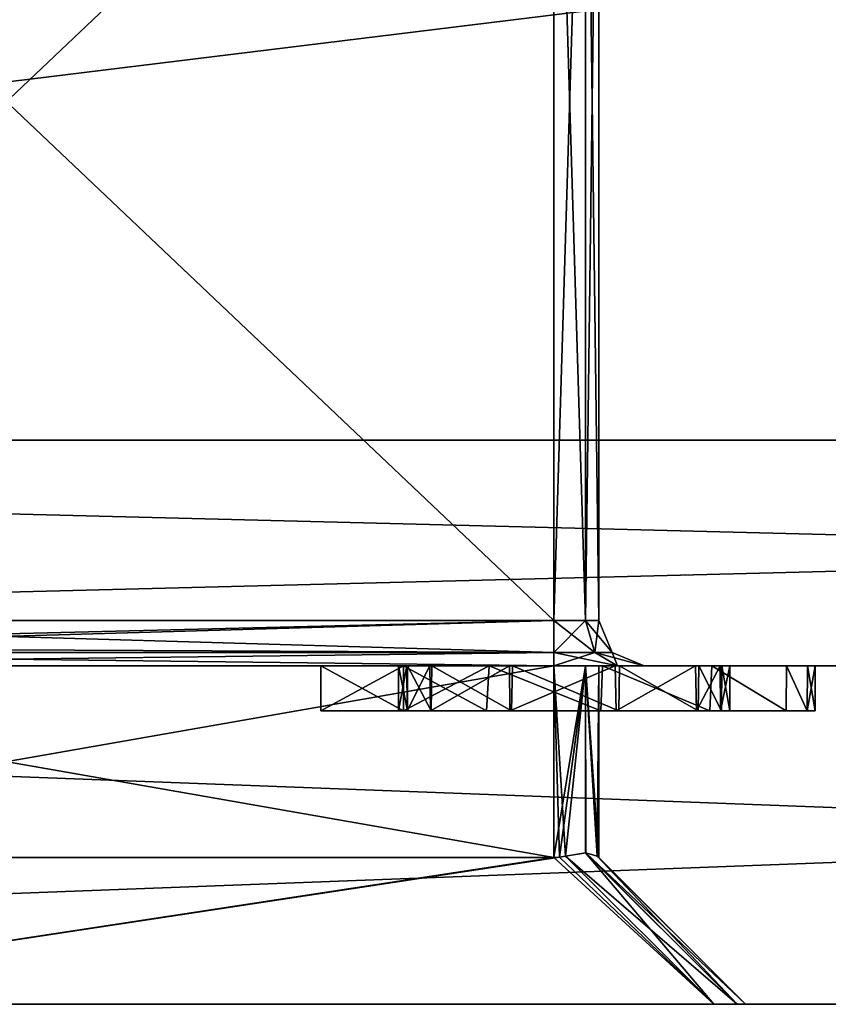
# Model space of a CAD drawing. Header units: millimetres. Extents: x -36.5 to 36.5, y -8.8 to 41.6.
# Tile 11 of 256: x -6.8 to -3.2, y -8.8 to -4.4. Entities that reach past the tile are written whole.
import ezdxf

# ---------------------------------------------------------------- set-up
doc = ezdxf.new("R2010")
doc.units = ezdxf.units.MM
doc.header["$LTSCALE"] = 65.185185
for name, color, linetype in [('2075', 7, 'CONTINUOUS'), ('2076', 7, 'CONTINUOUS'), ('2077', 7, 'CONTINUOUS'), ('2079', 7, 'CONTINUOUS'), ('2211', 7, 'CONTINUOUS'), ('2212', 7, 'CONTINUOUS'), ('2213', 7, 'CONTINUOUS'), ('2240', 7, 'CONTINUOUS'), ('2242', 7, 'CONTINUOUS'), ('2265', 7, 'CONTINUOUS'), ('2266', 7, 'CONTINUOUS'), ('2267', 7, 'CONTINUOUS'), ('2268', 7, 'CONTINUOUS'), ('2269', 7, 'CONTINUOUS'), ('2272', 7, 'CONTINUOUS'), ('2273', 7, 'CONTINUOUS'), ('2296', 7, 'CONTINUOUS'), ('2297', 7, 'CONTINUOUS'), ('2354', 7, 'CONTINUOUS'), ('2355', 7, 'CONTINUOUS'), ('2356', 7, 'CONTINUOUS'), ('2365', 7, 'CONTINUOUS'), ('2366', 7, 'CONTINUOUS'), ('2367', 7, 'CONTINUOUS'), ('2368', 7, 'CONTINUOUS'), ('2369', 7, 'CONTINUOUS'), ('2370', 7, 'CONTINUOUS'), ('2371', 7, 'CONTINUOUS'), ('2400', 7, 'CONTINUOUS'), ('2401', 7, 'CONTINUOUS'), ('2402', 7, 'CONTINUOUS'), ('2410', 7, 'CONTINUOUS'), ('2411', 7, 'CONTINUOUS'), ('2412', 7, 'CONTINUOUS'), ('2424', 7, 'CONTINUOUS'), ('2425', 7, 'CONTINUOUS'), ('2426', 7, 'CONTINUOUS'), ('2427', 7, 'CONTINUOUS'), ('546', 7, 'CONTINUOUS'), ('551', 7, 'CONTINUOUS')]:
    doc.layers.add(name, color=color, linetype=linetype)

msp = doc.modelspace()

# ---------------------------------------------------------------- linework, layer by layer
at = {"layer": '2075', "color": 7, "linetype": 'Continuous'}
for points in [[(19.8, -6.3, 15.2), (-19.8, -6.3, 15.2), (19.8, -6.3, 16.7), (19.8, -6.3, 15.2)], [(19.8, -6.3, 16.7), (-19.8, -6.3, 15.2), (-19.8, -6.3, 16.7), (19.8, -6.3, 16.7)], [(-19.8, -6.3, -15.2), (19.8, -6.3, -15.2), (-19.8, -6.3, -16.7), (-19.8, -6.3, -15.2)], [(-19.8, -6.3, -16.7), (19.8, -6.3, -15.2), (19.8, -6.3, -16.7), (-19.8, -6.3, -16.7)]]:
    msp.add_3dface(points, dxfattribs=at)
at = {"layer": '2076', "color": 7, "linetype": 'Continuous'}
for points in [[(-19.8, -7.3, -16.7), (19.8, -7.3, -16.7), (0, -7.3, -14.1747), (-19.8, -7.3, -16.7)], [(-1.8658, -7.3, -13.5689), (-19.8, -7.3, -16.7), (-0.9818, -7.3, -14.0193), (-1.8658, -7.3, -13.5689)], [(-19.8, -7.3, -16.7), (-1.8658, -7.3, -13.5689), (-11.8829, -7.3, -7.6528), (-19.8, -7.3, -16.7)], [(-0.9818, -7.3, -14.0193), (-19.8, -7.3, -16.7), (0, -7.3, -14.1747), (-0.9818, -7.3, -14.0193)], [(19.8, -7.3, 16.7), (-19.8, -7.3, 16.7), (0, -7.3, 14.1747), (19.8, -7.3, 16.7)], [(-19.8, -7.3, 16.7), (-3.175, -7.3, 11), (-3.0196, -7.3, 11.9805), (-19.8, -7.3, 16.7)], [(-3.175, -7.3, 11), (-19.8, -7.3, 16.7), (-14.2771, -7.3, 11.4348), (-3.175, -7.3, 11)], [(0, -7.3, 14.1747), (-19.8, -7.3, 16.7), (-0.9818, -7.3, 14.0193), (0, -7.3, 14.1747)], [(-0.9818, -7.3, 14.0193), (-19.8, -7.3, 16.7), (-1.8658, -7.3, 13.5689), (-0.9818, -7.3, 14.0193)], [(-1.8658, -7.3, 13.5689), (-19.8, -7.3, 16.7), (-2.5682, -7.3, 12.8664), (-1.8658, -7.3, 13.5689)], [(-2.5682, -7.3, 12.8664), (-19.8, -7.3, 16.7), (-3.0196, -7.3, 11.9805), (-2.5682, -7.3, 12.8664)], [(-3.175, -7.3, 11), (-14.2771, -7.3, 11.4348), (-4.1671, -7.3, -1.9422), (-3.175, -7.3, 11)], [(-4.1671, -7.3, -1.9422), (-14.2771, -7.3, 11.4348), (-4.45, -7.3, -1.825), (-4.1671, -7.3, -1.9422)], [(-4.45, -7.3, -1.825), (-14.2771, -7.3, 11.4348), (-9.4171, -7.3, 1.3028), (-4.45, -7.3, -1.825)], [(-11.8829, -7.3, -7.6528), (-1.8658, -7.3, -13.5689), (-11.6, -7.3, -7.77), (-11.8829, -7.3, -7.6528)], [(-11.6, -7.3, -7.77), (-1.8658, -7.3, -13.5689), (-9.7, -7.3, -7.77), (-11.6, -7.3, -7.77)], [(-9.7, -7.3, -7.77), (-1.8658, -7.3, -13.5689), (-9.4172, -7.3, -7.6529), (-9.7, -7.3, -7.77)], [(-9.4172, -7.3, -7.6529), (-1.8658, -7.3, -13.5689), (-9.3, -7.3, -7.37), (-9.4172, -7.3, -7.6529)], [(-9.3, -7.3, 1.02), (-4.45, -7.3, -1.825), (-9.4171, -7.3, 1.3028), (-9.3, -7.3, 1.02)], [(-2.5682, -7.3, -12.8664), (-3.0196, -7.3, -11.9805), (-9.3, -7.3, -4.525), (-2.5682, -7.3, -12.8664)], [(-9.3, -7.3, -4.525), (-3.0196, -7.3, -11.9805), (-4.45, -7.3, -4.525), (-9.3, -7.3, -4.525)], [(-1.8658, -7.3, -13.5689), (-2.5682, -7.3, -12.8664), (-9.3, -7.3, -7.37), (-1.8658, -7.3, -13.5689)], [(-9.3, -7.3, -7.37), (-2.5682, -7.3, -12.8664), (-9.3, -7.3, -4.525), (-9.3, -7.3, -7.37)], [(-9.3, -7.3, -1.825), (-4.45, -7.3, -1.825), (-9.3, -7.3, 1.02), (-9.3, -7.3, -1.825)], [(-3.0196, -7.3, -11.9805), (-3.175, -7.3, -11), (-4.45, -7.3, -4.525), (-3.0196, -7.3, -11.9805)], [(-4.45, -7.3, -4.525), (-3.175, -7.3, -11), (-4.1672, -7.3, -4.4079), (-4.45, -7.3, -4.525)], [(-4.1672, -7.3, -4.4079), (-3.175, -7.3, -11), (-4.05, -7.3, -4.125), (-4.1672, -7.3, -4.4079)], [(-4.05, -7.3, -2.225), (-3.175, -7.3, 11), (-4.1671, -7.3, -1.9422), (-4.05, -7.3, -2.225)], [(-3.175, -7.3, -11), (-3.175, -7.3, 11), (-4.05, -7.3, -2.225), (-3.175, -7.3, -11)], [(-4.05, -7.3, -4.125), (-3.175, -7.3, -11), (-4.05, -7.3, -2.225), (-4.05, -7.3, -4.125)]]:
    msp.add_3dface(points, dxfattribs=at)
at = {"layer": '2077', "color": 7, "linetype": 'Continuous'}
for points in [[(-19.8, -6.3, -16.7), (19.8, -6.3, -16.7), (-19.8, -7.3, -16.7), (-19.8, -6.3, -16.7)], [(-19.8, -7.3, -16.7), (19.8, -6.3, -16.7), (19.8, -7.3, -16.7), (-19.8, -7.3, -16.7)]]:
    msp.add_3dface(points, dxfattribs=at)
at = {"layer": '2079', "color": 7, "linetype": 'Continuous'}
for points in [[(19.8, -6.3, 16.7), (-19.8, -6.3, 16.7), (19.8, -7.3, 16.7), (19.8, -6.3, 16.7)], [(-19.8, -6.3, 16.7), (-19.8, -7.3, 16.7), (19.8, -7.3, 16.7), (-19.8, -6.3, 16.7)]]:
    msp.add_3dface(points, dxfattribs=at)
at = {"layer": '2211', "color": 7, "linetype": 'Continuous'}
for points in [[(-9.3, -7.1, -4.325), (-4.45, -7.1, -4.325), (-9.3, -2.5, -4.325), (-9.3, -7.1, -4.325)], [(-9.3, -2.5, -4.325), (-4.45, -7.1, -4.325), (-4.45, -2.5, -4.325), (-9.3, -2.5, -4.325)]]:
    msp.add_3dface(points, dxfattribs=at)
at = {"layer": '2212', "color": 7, "linetype": 'Continuous'}
for points in [[(-4.25, -7.1, -4.125), (-4.25, -7.1, -2.225), (-4.25, -2.5, -2.225), (-4.25, -7.1, -4.125)], [(-4.25, -2.5, -4.125), (-4.25, -7.1, -4.125), (-4.25, -2.5, -2.225), (-4.25, -2.5, -4.125)]]:
    msp.add_3dface(points, dxfattribs=at)
at = {"layer": '2213', "color": 7, "linetype": 'Continuous'}
for points in [[(-4.45, -7.1, -2.025), (-9.3, -7.1, -2.025), (-4.45, -2.5, -2.025), (-4.45, -7.1, -2.025)], [(-4.45, -2.5, -2.025), (-9.3, -7.1, -2.025), (-9.3, -2.5, -2.025), (-4.45, -2.5, -2.025)]]:
    msp.add_3dface(points, dxfattribs=at)
at = {"layer": '2240', "color": 7, "linetype": 'Continuous'}
for points in [[(-4.45, -2.5, -4.325), (-4.45, -7.1, -4.325), (-4.3086, -7.1, -4.2664), (-4.45, -2.5, -4.325)], [(-4.45, -2.5, -4.325), (-4.3086, -7.1, -4.2664), (-4.3086, -2.5, -4.2664), (-4.45, -2.5, -4.325)], [(-4.25, -7.1, -4.125), (-4.25, -2.5, -4.125), (-4.3086, -2.5, -4.2664), (-4.25, -7.1, -4.125)], [(-4.3086, -7.1, -4.2664), (-4.25, -7.1, -4.125), (-4.3086, -2.5, -4.2664), (-4.3086, -7.1, -4.2664)]]:
    msp.add_3dface(points, dxfattribs=at)
at = {"layer": '2242', "color": 7, "linetype": 'Continuous'}
for points in [[(-4.45, -7.1, -2.025), (-4.45, -2.5, -2.025), (-4.3086, -2.5, -2.0836), (-4.45, -7.1, -2.025)], [(-4.3086, -7.1, -2.0836), (-4.45, -7.1, -2.025), (-4.3086, -2.5, -2.0836), (-4.3086, -7.1, -2.0836)], [(-4.25, -2.5, -2.225), (-4.25, -7.1, -2.225), (-4.3086, -7.1, -2.0836), (-4.25, -2.5, -2.225)], [(-4.25, -2.5, -2.225), (-4.3086, -7.1, -2.0836), (-4.3086, -2.5, -2.0836), (-4.25, -2.5, -2.225)]]:
    msp.add_3dface(points, dxfattribs=at)
at = {"layer": '2265', "color": 7, "linetype": 'Continuous'}
for points in [[(-4.45, -7.1, -4.325), (-9.3, -7.1, -4.325), (-9.3, -7.2173, -4.363), (-4.45, -7.1, -4.325)], [(-4.45, -7.2414, -4.3836), (-4.45, -7.1, -4.325), (-9.3, -7.2397, -4.3818), (-4.45, -7.2414, -4.3836)], [(-9.3, -7.2397, -4.3818), (-4.45, -7.1, -4.325), (-9.3, -7.2173, -4.363), (-9.3, -7.2397, -4.3818)], [(-9.3, -7.3, -4.525), (-4.45, -7.2414, -4.3836), (-9.3, -7.2397, -4.3818), (-9.3, -7.3, -4.525)], [(-9.3, -7.3, -4.525), (-4.45, -7.3, -4.525), (-4.45, -7.2414, -4.3836), (-9.3, -7.3, -4.525)]]:
    msp.add_3dface(points, dxfattribs=at)
at = {"layer": '2266', "color": 7, "linetype": 'Continuous'}
for points in [[(-4.3086, -7.1, -4.2664), (-4.45, -7.1, -4.325), (-4.2672, -7.2414, -4.3078), (-4.3086, -7.1, -4.2664)], [(-4.45, -7.1, -4.325), (-4.45, -7.2414, -4.3836), (-4.2672, -7.2414, -4.3078), (-4.45, -7.1, -4.325)], [(-4.25, -7.1, -4.125), (-4.3086, -7.1, -4.2664), (-4.1914, -7.2414, -4.125), (-4.25, -7.1, -4.125)], [(-4.1914, -7.2414, -4.125), (-4.3086, -7.1, -4.2664), (-4.2672, -7.2414, -4.3078), (-4.1914, -7.2414, -4.125)], [(-4.45, -7.3, -4.525), (-4.1672, -7.3, -4.4079), (-4.45, -7.2414, -4.3836), (-4.45, -7.3, -4.525)], [(-4.45, -7.2414, -4.3836), (-4.1672, -7.3, -4.4079), (-4.2672, -7.2414, -4.3078), (-4.45, -7.2414, -4.3836)], [(-4.1672, -7.3, -4.4079), (-4.05, -7.3, -4.125), (-4.2672, -7.2414, -4.3078), (-4.1672, -7.3, -4.4079)], [(-4.05, -7.3, -4.125), (-4.1914, -7.2414, -4.125), (-4.2672, -7.2414, -4.3078), (-4.05, -7.3, -4.125)]]:
    msp.add_3dface(points, dxfattribs=at)
at = {"layer": '2267', "color": 7, "linetype": 'Continuous'}
for points in [[(-4.25, -7.1, -2.225), (-4.25, -7.1, -4.125), (-4.1914, -7.2414, -4.125), (-4.25, -7.1, -2.225)], [(-4.1914, -7.2414, -2.225), (-4.25, -7.1, -2.225), (-4.1914, -7.2414, -4.125), (-4.1914, -7.2414, -2.225)], [(-4.05, -7.3, -4.125), (-4.05, -7.3, -2.225), (-4.1914, -7.2414, -2.225), (-4.05, -7.3, -4.125)], [(-4.05, -7.3, -4.125), (-4.1914, -7.2414, -2.225), (-4.1914, -7.2414, -4.125), (-4.05, -7.3, -4.125)]]:
    msp.add_3dface(points, dxfattribs=at)
at = {"layer": '2268', "color": 7, "linetype": 'Continuous'}
for points in [[(-4.45, -7.1, -2.025), (-4.3086, -7.1, -2.0836), (-4.45, -7.2414, -1.9664), (-4.45, -7.1, -2.025)], [(-4.45, -7.2414, -1.9664), (-4.3086, -7.1, -2.0836), (-4.2672, -7.2414, -2.0422), (-4.45, -7.2414, -1.9664)], [(-4.3086, -7.1, -2.0836), (-4.25, -7.1, -2.225), (-4.2672, -7.2414, -2.0422), (-4.3086, -7.1, -2.0836)], [(-4.25, -7.1, -2.225), (-4.1914, -7.2414, -2.225), (-4.2672, -7.2414, -2.0422), (-4.25, -7.1, -2.225)], [(-4.1671, -7.3, -1.9422), (-4.45, -7.3, -1.825), (-4.2672, -7.2414, -2.0422), (-4.1671, -7.3, -1.9422)], [(-4.45, -7.3, -1.825), (-4.45, -7.2414, -1.9664), (-4.2672, -7.2414, -2.0422), (-4.45, -7.3, -1.825)], [(-4.1914, -7.2414, -2.225), (-4.1671, -7.3, -1.9422), (-4.2672, -7.2414, -2.0422), (-4.1914, -7.2414, -2.225)], [(-4.05, -7.3, -2.225), (-4.1671, -7.3, -1.9422), (-4.1914, -7.2414, -2.225), (-4.05, -7.3, -2.225)]]:
    msp.add_3dface(points, dxfattribs=at)
at = {"layer": '2269', "color": 7, "linetype": 'Continuous'}
for points in [[(-9.3, -7.1, -2.025), (-4.45, -7.1, -2.025), (-4.45, -7.2414, -1.9664), (-9.3, -7.1, -2.025)], [(-9.3, -7.2175, -1.9868), (-9.3, -7.1, -2.025), (-4.45, -7.2414, -1.9664), (-9.3, -7.2175, -1.9868)], [(-9.3, -7.2409, -1.967), (-9.3, -7.2175, -1.9868), (-4.45, -7.2414, -1.9664), (-9.3, -7.2409, -1.967)], [(-4.45, -7.3, -1.825), (-9.3, -7.3, -1.825), (-9.3, -7.2409, -1.967), (-4.45, -7.3, -1.825)], [(-4.45, -7.3, -1.825), (-9.3, -7.2409, -1.967), (-4.45, -7.2414, -1.9664), (-4.45, -7.3, -1.825)]]:
    msp.add_3dface(points, dxfattribs=at)
at = {"layer": '2272', "color": 7, "linetype": 'Continuous'}
for points in [[(19.8, -7.3, -16.7), (-19.8, -7.3, -16.7), (2.9507, -7.3, -10.8517), (19.8, -7.3, -16.7)], [(-19.8, -7.3, 16.7), (19.8, -7.3, 16.7), (-19.44, -7.3, 11.352), (-19.8, -7.3, 16.7)], [(-19.8, -7.3, -16.7), (-9.5586, -7.3, -7.5114), (-5.4817, -7.3, -7.312), (-19.8, -7.3, -16.7)], [(-5.1149, -7.3, -10.1523), (-19.8, -7.3, -16.7), (-5.4817, -7.3, -10.1523), (-5.1149, -7.3, -10.1523)], [(-19.8, -7.3, -16.7), (-5.1149, -7.3, -10.1523), (-4.7362, -7.3, -10.1336), (-19.8, -7.3, -16.7)], [(-5.4817, -7.3, -10.1523), (-19.8, -7.3, -16.7), (-5.4817, -7.3, -7.312), (-5.4817, -7.3, -10.1523)], [(-3.7493, -7.3, -10.0077), (-19.8, -7.3, -16.7), (-4.2336, -7.3, -10.1894), (-3.7493, -7.3, -10.0077)], [(-19.8, -7.3, -16.7), (-3.7493, -7.3, -10.0077), (-3.0228, -7.3, -10.1524), (-19.8, -7.3, -16.7)], [(-4.2336, -7.3, -10.1894), (-19.8, -7.3, -16.7), (-4.7362, -7.3, -10.1336), (-4.2336, -7.3, -10.1894)], [(-2.035, -7.3, -10.1973), (-19.8, -7.3, -16.7), (-2.3855, -7.3, -10.1136), (-2.035, -7.3, -10.1973)], [(-19.8, -7.3, -16.7), (-2.035, -7.3, -10.1973), (-1.8258, -7.3, -10.181), (-19.8, -7.3, -16.7)], [(-2.3855, -7.3, -10.1136), (-19.8, -7.3, -16.7), (-2.6605, -7.3, -10.1524), (-2.3855, -7.3, -10.1136)], [(-2.6605, -7.3, -10.1524), (-19.8, -7.3, -16.7), (-3.0228, -7.3, -10.1524), (-2.6605, -7.3, -10.1524)], [(-1.6435, -7.3, -10.1275), (-19.8, -7.3, -16.7), (-1.8258, -7.3, -10.181), (-1.6435, -7.3, -10.1275)], [(-19.8, -7.3, -16.7), (-1.6435, -7.3, -10.1275), (-1.1421, -7.3, -10.0689), (-19.8, -7.3, -16.7)], [(0.4895, -7.3, -10.1523), (-19.8, -7.3, -16.7), (0.1205, -7.3, -10.1523), (0.4895, -7.3, -10.1523)], [(-19.8, -7.3, -16.7), (0.4895, -7.3, -10.1523), (1.3161, -7.3, -10.0702), (-19.8, -7.3, -16.7)], [(0.1205, -7.3, -10.1523), (-19.8, -7.3, -16.7), (-0.3084, -7.3, -10.1492), (0.1205, -7.3, -10.1523)], [(-0.3084, -7.3, -10.1492), (-19.8, -7.3, -16.7), (-0.5869, -7.3, -10.1948), (-0.3084, -7.3, -10.1492)], [(-0.5869, -7.3, -10.1948), (-19.8, -7.3, -16.7), (-0.8754, -7.3, -10.1679), (-0.5869, -7.3, -10.1948)], [(-0.8754, -7.3, -10.1679), (-19.8, -7.3, -16.7), (-1.1421, -7.3, -10.0689), (-0.8754, -7.3, -10.1679)], [(2.9507, -7.3, -10.8517), (-19.8, -7.3, -16.7), (2.5817, -7.3, -10.8517), (2.9507, -7.3, -10.8517)], [(2.5817, -7.3, -10.8517), (-19.8, -7.3, -16.7), (2.1523, -7.3, -10.1507), (2.5817, -7.3, -10.8517)], [(2.1523, -7.3, -10.1507), (-19.8, -7.3, -16.7), (1.8729, -7.3, -10.1967), (2.1523, -7.3, -10.1507)], [(1.8729, -7.3, -10.1967), (-19.8, -7.3, -16.7), (1.5835, -7.3, -10.1697), (1.8729, -7.3, -10.1967)], [(1.5835, -7.3, -10.1697), (-19.8, -7.3, -16.7), (1.3161, -7.3, -10.0702), (1.5835, -7.3, -10.1697)], [(-19.44, -7.3, 11.352), (19.8, -7.3, 16.7), (-14.56, -7.3, 11.352), (-19.44, -7.3, 11.352)], [(-14.56, -7.3, 11.352), (19.8, -7.3, 16.7), (-14.4186, -7.3, 11.2934), (-14.56, -7.3, 11.352)], [(-14.4186, -7.3, 11.2934), (19.8, -7.3, 16.7), (-14.36, -7.3, 11.152), (-14.4186, -7.3, 11.2934)], [(-14.36, -7.3, 11.152), (19.8, -7.3, 16.7), (-14.36, -7.3, 8.712), (-14.36, -7.3, 11.152)], [(-14.36, -7.3, 8.712), (19.8, -7.3, 16.7), (-11.7414, -7.3, 1.1614), (-14.36, -7.3, 8.712)], [(-11.7414, -7.3, 1.1614), (19.8, -7.3, 16.7), (-11.6, -7.3, 1.22), (-11.7414, -7.3, 1.1614)], [(-11.6, -7.3, 1.22), (19.8, -7.3, 16.7), (-9.7, -7.3, 1.22), (-11.6, -7.3, 1.22)], [(-9.7, -7.3, 1.22), (19.8, -7.3, 16.7), (-9.5586, -7.3, 1.1614), (-9.7, -7.3, 1.22)], [(-9.5586, -7.3, 1.1614), (19.8, -7.3, 16.7), (-9.5, -7.3, 1.02), (-9.5586, -7.3, 1.1614)], [(-9.5586, -7.3, -7.5114), (-9.5, -7.3, -7.37), (-5.4817, -7.3, -7.312), (-9.5586, -7.3, -7.5114)], [(-9.5, -7.3, 1.02), (19.8, -7.3, 16.7), (-9.5, -7.3, -1.825), (-9.5, -7.3, 1.02)], [(-9.5, -7.3, -1.825), (19.8, -7.3, 16.7), (-9.4414, -7.3, -1.9664), (-9.5, -7.3, -1.825)], [(-9.5, -7.3, -7.37), (-9.3, -7.3, -4.325), (-5.4817, -7.3, -7.312), (-9.5, -7.3, -7.37)], [(-9.4414, -7.3, -1.9664), (19.8, -7.3, 16.7), (-9.3, -7.3, -2.025), (-9.4414, -7.3, -1.9664)], [(-9.3, -7.3, -2.025), (19.8, -7.3, 16.7), (-4.45, -7.3, -2.025), (-9.3, -7.3, -2.025)], [(-9.3, -7.3, -4.325), (-4.45, -7.3, -4.325), (-5.4817, -7.3, -7.312), (-9.3, -7.3, -4.325)], [(-5.4817, -7.3, -7.312), (-4.45, -7.3, -4.325), (-5.1149, -7.3, -7.312), (-5.4817, -7.3, -7.312)], [(-5.1374, -7.3, -9.0835), (-5.0974, -7.3, -8.818), (-5.1003, -7.3, -9.3385), (-5.1374, -7.3, -9.0835)], [(-5.1149, -7.3, -7.312), (-4.45, -7.3, -4.325), (-5.1149, -7.3, -8.3005), (-5.1149, -7.3, -7.312)], [(-5.1149, -7.3, -8.3005), (-4.45, -7.3, -4.325), (-4.7365, -7.3, -8.0335), (-5.1149, -7.3, -8.3005)], [(-5.1149, -7.3, -10.1523), (-5.1149, -7.3, -9.8666), (-4.7362, -7.3, -10.1336), (-5.1149, -7.3, -10.1523)], [(-5.1003, -7.3, -9.3385), (-5.0974, -7.3, -8.818), (-4.9989, -7.3, -9.5491), (-5.1003, -7.3, -9.3385)], [(-5.0974, -7.3, -8.818), (-4.9897, -7.3, -8.6032), (-4.9989, -7.3, -9.5491), (-5.0974, -7.3, -8.818)], [(-4.9989, -7.3, -9.5491), (-4.9897, -7.3, -8.6032), (-4.6463, -7.3, -9.8128), (-4.9989, -7.3, -9.5491)], [(-4.9897, -7.3, -8.6032), (-4.633, -7.3, -8.3477), (-4.6463, -7.3, -9.8128), (-4.9897, -7.3, -8.6032)], [(-4.3086, -7.3, -4.2664), (-4.25, -7.3, -4.125), (-4.7365, -7.3, -8.0335), (-4.3086, -7.3, -4.2664)], [(-4.7365, -7.3, -8.0335), (-4.25, -7.3, -4.125), (-4.2342, -7.3, -7.9775), (-4.7365, -7.3, -8.0335)], [(-4.45, -7.3, -4.325), (-4.3086, -7.3, -4.2664), (-4.7365, -7.3, -8.0335), (-4.45, -7.3, -4.325)], [(-4.6463, -7.3, -9.8128), (-4.633, -7.3, -8.3477), (-4.1773, -7.3, -9.8174), (-4.6463, -7.3, -9.8128)], [(-4.633, -7.3, -8.3477), (-4.1591, -7.3, -8.3526), (-4.1773, -7.3, -9.8174), (-4.633, -7.3, -8.3477)], [(-4.45, -7.3, -2.025), (19.8, -7.3, 16.7), (-4.3086, -7.3, -2.0836), (-4.45, -7.3, -2.025)], [(-4.3086, -7.3, -2.0836), (19.8, -7.3, 16.7), (-4.25, -7.3, -2.225), (-4.3086, -7.3, -2.0836)], [(19.8, -7.3, 16.7), (14.4186, -7.3, 11.2934), (-4.25, -7.3, -4.125), (19.8, -7.3, 16.7)], [(-4.25, -7.3, -2.225), (19.8, -7.3, 16.7), (-4.25, -7.3, -4.125), (-4.25, -7.3, -2.225)], [(-4.25, -7.3, -4.125), (14.4186, -7.3, 11.2934), (-4.2342, -7.3, -7.9775), (-4.25, -7.3, -4.125)], [(-4.2342, -7.3, -7.9775), (14.4186, -7.3, 11.2934), (-3.7498, -7.3, -8.159), (-4.2342, -7.3, -7.9775)], [(-4.1773, -7.3, -9.8174), (-4.1591, -7.3, -8.3526), (-3.8212, -7.3, -9.5634), (-4.1773, -7.3, -9.8174)], [(-4.1591, -7.3, -8.3526), (-3.8069, -7.3, -8.62), (-3.8212, -7.3, -9.5634), (-4.1591, -7.3, -8.3526)], [(-3.8212, -7.3, -9.5634), (-3.8069, -7.3, -8.62), (-3.7122, -7.3, -9.3505), (-3.8212, -7.3, -9.5634)], [(-3.8069, -7.3, -8.62), (-3.7055, -7.3, -8.8354), (-3.7122, -7.3, -9.3505), (-3.8069, -7.3, -8.62)], [(-3.7498, -7.3, -8.159), (14.4186, -7.3, 11.2934), (-3.0228, -7.3, -8.0148), (-3.7498, -7.3, -8.159)], [(-3.4184, -7.3, -8.5423), (-3.7498, -7.3, -8.159), (-3.0228, -7.3, -8.0148), (-3.4184, -7.3, -8.5423)], [(-3.7493, -7.3, -10.0077), (-3.4185, -7.3, -9.625), (-3.0228, -7.3, -10.1524), (-3.7493, -7.3, -10.0077)], [(-3.7055, -7.3, -8.8354), (-3.6704, -7.3, -9.0931), (-3.7122, -7.3, -9.3505), (-3.7055, -7.3, -8.8354)], [(-3.4185, -7.3, -9.625), (-3.3257, -7.3, -9.3711), (-3.0228, -7.3, -10.1524), (-3.4185, -7.3, -9.625)], [(-3.3256, -7.3, -8.7964), (-3.4184, -7.3, -8.5423), (-3.0228, -7.3, -8.0148), (-3.3256, -7.3, -8.7964)], [(-3.3257, -7.3, -9.3711), (-3.2924, -7.3, -9.0835), (-3.0228, -7.3, -8.0148), (-3.3257, -7.3, -9.3711)], [(-3.0228, -7.3, -10.1524), (-3.3257, -7.3, -9.3711), (-3.0228, -7.3, -8.0148), (-3.0228, -7.3, -10.1524)], [(-3.2924, -7.3, -9.0835), (-3.3256, -7.3, -8.7964), (-3.0228, -7.3, -8.0148), (-3.2924, -7.3, -9.0835)]]:
    msp.add_3dface(points, dxfattribs=at)
at = {"layer": '2273', "color": 7, "linetype": 'Continuous'}
for points in [[(19.8, -8.8, 16.7), (-19.8, -8.8, 16.7), (13.8514, -8.8, 12.002), (19.8, -8.8, 16.7)], [(-19.8, -8.8, -16.7), (19.8, -8.8, -16.7), (-12.3086, -8.8, -8.22), (-19.8, -8.8, -16.7)], [(13.8514, -8.8, 12.002), (-19.8, -8.8, 16.7), (13.7481, -8.8, 11.9643), (13.8514, -8.8, 12.002)], [(13.7481, -8.8, 11.9643), (-19.8, -8.8, 16.7), (13.71, -8.8, 11.8606), (13.7481, -8.8, 11.9643)], [(13.71, -8.8, 11.8606), (-19.8, -8.8, 16.7), (13.71, -8.8, 8.712), (13.71, -8.8, 11.8606)], [(13.71, -8.8, 8.712), (-19.8, -8.8, 16.7), (12.4123, -8.8, 1.0069), (13.71, -8.8, 8.712)], [(-19.8, -8.8, 16.7), (-13.7477, -8.8, 11.9639), (8.85, -8.8, 0.9036), (-19.8, -8.8, 16.7)], [(12.4123, -8.8, 1.0069), (-19.8, -8.8, 16.7), (12.3086, -8.8, 1.045), (12.4123, -8.8, 1.0069)], [(12.3086, -8.8, 1.045), (-19.8, -8.8, 16.7), (8.9914, -8.8, 1.045), (12.3086, -8.8, 1.045)], [(8.9914, -8.8, 1.045), (-19.8, -8.8, 16.7), (8.8881, -8.8, 1.0073), (8.9914, -8.8, 1.045)], [(8.8881, -8.8, 1.0073), (-19.8, -8.8, 16.7), (8.85, -8.8, 0.9036), (8.8881, -8.8, 1.0073)], [(8.85, -8.8, 0.9036), (-13.7477, -8.8, 11.9639), (8.85, -8.8, -7.2536), (8.85, -8.8, 0.9036)], [(8.85, -8.8, -7.2536), (-13.7477, -8.8, 11.9639), (-3.6377, -8.8, -1.4131), (8.85, -8.8, -7.2536)], [(-3.6377, -8.8, -1.4131), (-13.7477, -8.8, 11.9639), (-3.7414, -8.8, -1.375), (-3.6377, -8.8, -1.4131)], [(-3.7414, -8.8, -1.375), (-13.7477, -8.8, 11.9639), (-8.8877, -8.8, 1.8319), (-3.7414, -8.8, -1.375)], [(-12.3086, -8.8, -8.22), (19.8, -8.8, -16.7), (-8.9914, -8.8, -8.22), (-12.3086, -8.8, -8.22)], [(-8.9914, -8.8, -8.22), (19.8, -8.8, -16.7), (-8.8881, -8.8, -8.1823), (-8.9914, -8.8, -8.22)], [(-8.8881, -8.8, -8.1823), (19.8, -8.8, -16.7), (-8.85, -8.8, -8.0786), (-8.8881, -8.8, -8.1823)], [(-8.85, -8.8, 1.7286), (-3.7414, -8.8, -1.375), (-8.8877, -8.8, 1.8319), (-8.85, -8.8, 1.7286)], [(-8.85, -8.8, -8.0786), (19.8, -8.8, -16.7), (-8.85, -8.8, -5.1164), (-8.85, -8.8, -8.0786)], [(-8.85, -8.8, -5.1164), (19.8, -8.8, -16.7), (-8.8123, -8.8, -5.0131), (-8.85, -8.8, -5.1164)], [(-8.7086, -8.8, -1.375), (-3.7414, -8.8, -1.375), (-8.85, -8.8, 1.7286), (-8.7086, -8.8, -1.375)], [(19.8, -8.8, -16.7), (-8.7086, -8.8, -4.975), (-8.8123, -8.8, -5.0131), (19.8, -8.8, -16.7)], [(-8.7086, -8.8, -4.975), (19.8, -8.8, -16.7), (-3.7414, -8.8, -4.975), (-8.7086, -8.8, -4.975)], [(-3.7414, -8.8, -4.975), (19.8, -8.8, -16.7), (-3.6381, -8.8, -4.9373), (-3.7414, -8.8, -4.975)], [(-3.6381, -8.8, -4.9373), (19.8, -8.8, -16.7), (-3.6, -8.8, -4.8336), (-3.6381, -8.8, -4.9373)], [(-3.6, -8.8, -1.5164), (8.85, -8.8, -7.2536), (-3.6377, -8.8, -1.4131), (-3.6, -8.8, -1.5164)], [(19.8, -8.8, -16.7), (8.8877, -8.8, -7.3569), (-3.6, -8.8, -1.5164), (19.8, -8.8, -16.7)], [(-3.6, -8.8, -4.8336), (19.8, -8.8, -16.7), (-3.6, -8.8, -1.5164), (-3.6, -8.8, -4.8336)], [(8.8877, -8.8, -7.3569), (8.85, -8.8, -7.2536), (-3.6, -8.8, -1.5164), (8.8877, -8.8, -7.3569)]]:
    msp.add_3dface(points, dxfattribs=at)
at = {"layer": '2296', "color": 7, "linetype": 'Continuous'}
for points in [[(19.8, -7.3, 16.7), (-19.8, -7.3, 16.7), (19.8, -8.8, 16.7), (19.8, -7.3, 16.7)], [(19.8, -8.8, 16.7), (-19.8, -7.3, 16.7), (-19.8, -8.8, 16.7), (19.8, -8.8, 16.7)]]:
    msp.add_3dface(points, dxfattribs=at)
at = {"layer": '2297', "color": 7, "linetype": 'Continuous'}
for points in [[(-19.8, -7.3, -16.7), (19.8, -7.3, -16.7), (-19.8, -8.8, -16.7), (-19.8, -7.3, -16.7)], [(19.8, -7.3, -16.7), (19.8, -8.8, -16.7), (-19.8, -8.8, -16.7), (19.8, -7.3, -16.7)]]:
    msp.add_3dface(points, dxfattribs=at)
at = {"layer": '2354', "color": 7, "linetype": 'Continuous'}
for points in [[(-5.1149, -7.5, -7.312), (-5.1374, -7.5, -9.0835), (-5.4817, -7.5, -10.1523), (-5.1149, -7.5, -7.312)], [(-5.4817, -7.5, -10.1523), (-5.1374, -7.5, -9.0835), (-5.1149, -7.5, -9.8666), (-5.4817, -7.5, -10.1523)], [(-5.4817, -7.5, -7.312), (-5.1149, -7.5, -7.312), (-5.4817, -7.5, -10.1523), (-5.4817, -7.5, -7.312)], [(-5.1149, -7.5, -10.1523), (-5.4817, -7.5, -10.1523), (-5.1149, -7.5, -9.8666), (-5.1149, -7.5, -10.1523)], [(-5.0982, -7.5, -8.8206), (-5.1374, -7.5, -9.0835), (-5.1149, -7.5, -8.3005), (-5.0982, -7.5, -8.8206)], [(-5.1374, -7.5, -9.0835), (-5.0991, -7.5, -9.3426), (-5.1149, -7.5, -9.8666), (-5.1374, -7.5, -9.0835)], [(-5.1149, -7.5, -8.3005), (-5.1374, -7.5, -9.0835), (-5.1149, -7.5, -7.312), (-5.1149, -7.5, -8.3005)], [(-4.7473, -7.5, -8.0367), (-5.0982, -7.5, -8.8206), (-5.1149, -7.5, -8.3005), (-4.7473, -7.5, -8.0367)], [(-5.0991, -7.5, -9.3426), (-4.9954, -7.5, -9.5541), (-5.1149, -7.5, -9.8666), (-5.0991, -7.5, -9.3426)], [(-5.1149, -7.5, -9.8666), (-4.9954, -7.5, -9.5541), (-4.7473, -7.5, -10.1303), (-5.1149, -7.5, -9.8666)], [(-4.993, -7.5, -8.6077), (-5.0982, -7.5, -8.8206), (-4.7473, -7.5, -8.0367), (-4.993, -7.5, -8.6077)], [(-4.9954, -7.5, -9.5541), (-4.644, -7.5, -9.8136), (-4.7473, -7.5, -10.1303), (-4.9954, -7.5, -9.5541)], [(-4.6374, -7.5, -8.3491), (-4.993, -7.5, -8.6077), (-4.7473, -7.5, -8.0367), (-4.6374, -7.5, -8.3491)], [(-4.2414, -7.5, -7.9764), (-4.6374, -7.5, -8.3491), (-4.7473, -7.5, -8.0367), (-4.2414, -7.5, -7.9764)], [(-4.7473, -7.5, -10.1303), (-4.644, -7.5, -9.8136), (-4.2414, -7.5, -10.1906), (-4.7473, -7.5, -10.1303)], [(-4.644, -7.5, -9.8136), (-4.1736, -7.5, -9.8162), (-4.2414, -7.5, -10.1906), (-4.644, -7.5, -9.8136)], [(-4.1614, -7.5, -8.3519), (-4.6374, -7.5, -8.3491), (-4.2414, -7.5, -7.9764), (-4.1614, -7.5, -8.3519)], [(-3.7586, -7.5, -8.1528), (-4.1614, -7.5, -8.3519), (-4.2414, -7.5, -7.9764), (-3.7586, -7.5, -8.1528)], [(-4.1736, -7.5, -9.8162), (-3.8182, -7.5, -9.5593), (-4.2414, -7.5, -10.1906), (-4.1736, -7.5, -9.8162)], [(-4.2414, -7.5, -10.1906), (-3.8182, -7.5, -9.5593), (-3.7586, -7.5, -10.0142), (-4.2414, -7.5, -10.1906)], [(-3.8102, -7.5, -8.6152), (-4.1614, -7.5, -8.3519), (-3.7586, -7.5, -8.1528), (-3.8102, -7.5, -8.6152)], [(-3.8182, -7.5, -9.5593), (-3.7114, -7.5, -9.3479), (-3.7586, -7.5, -10.0142), (-3.8182, -7.5, -9.5593)], [(-3.7066, -7.5, -8.8317), (-3.8102, -7.5, -8.6152), (-3.7586, -7.5, -8.1528), (-3.7066, -7.5, -8.8317)], [(-3.4209, -7.5, -8.5371), (-3.7066, -7.5, -8.8317), (-3.7586, -7.5, -8.1528), (-3.4209, -7.5, -8.5371)], [(-3.7114, -7.5, -9.3479), (-3.6704, -7.5, -9.0931), (-3.7586, -7.5, -10.0142), (-3.7114, -7.5, -9.3479)], [(-3.6704, -7.5, -9.0931), (-3.4209, -7.5, -8.5371), (-3.7586, -7.5, -10.0142), (-3.6704, -7.5, -9.0931)], [(-3.7586, -7.5, -10.0142), (-3.4209, -7.5, -8.5371), (-3.4209, -7.5, -9.6299), (-3.7586, -7.5, -10.0142)], [(-3.6704, -7.5, -9.0931), (-3.7066, -7.5, -8.8317), (-3.4209, -7.5, -8.5371), (-3.6704, -7.5, -9.0931)], [(-3.4209, -7.5, -8.5371), (-3.3266, -7.5, -8.7926), (-3.4209, -7.5, -9.6299), (-3.4209, -7.5, -8.5371)], [(-3.4209, -7.5, -9.6299), (-3.3266, -7.5, -8.7926), (-3.3266, -7.5, -9.3744), (-3.4209, -7.5, -9.6299)], [(-3.3266, -7.5, -8.7926), (-3.2924, -7.5, -9.0835), (-3.3266, -7.5, -9.3744), (-3.3266, -7.5, -8.7926)]]:
    msp.add_3dface(points, dxfattribs=at)
at = {"layer": '2355', "color": 7, "linetype": 'Continuous'}
for points in [[(-5.1374, -7.3, -9.0835), (-5.1003, -7.3, -9.3385), (-5.1374, -7.5, -9.0835), (-5.1374, -7.3, -9.0835)], [(-5.1374, -7.5, -9.0835), (-5.1003, -7.3, -9.3385), (-5.0991, -7.5, -9.3426), (-5.1374, -7.5, -9.0835)], [(-5.1003, -7.3, -9.3385), (-4.9989, -7.3, -9.5491), (-5.0991, -7.5, -9.3426), (-5.1003, -7.3, -9.3385)], [(-4.9989, -7.3, -9.5491), (-4.9954, -7.5, -9.5541), (-5.0991, -7.5, -9.3426), (-4.9989, -7.3, -9.5491)], [(-4.9989, -7.3, -9.5491), (-4.6463, -7.3, -9.8128), (-4.9954, -7.5, -9.5541), (-4.9989, -7.3, -9.5491)], [(-4.6463, -7.3, -9.8128), (-4.644, -7.5, -9.8136), (-4.9954, -7.5, -9.5541), (-4.6463, -7.3, -9.8128)], [(-4.6463, -7.3, -9.8128), (-4.1773, -7.3, -9.8174), (-4.644, -7.5, -9.8136), (-4.6463, -7.3, -9.8128)], [(-4.1773, -7.3, -9.8174), (-4.1736, -7.5, -9.8162), (-4.644, -7.5, -9.8136), (-4.1773, -7.3, -9.8174)], [(-4.1773, -7.3, -9.8174), (-3.8212, -7.3, -9.5634), (-4.1736, -7.5, -9.8162), (-4.1773, -7.3, -9.8174)], [(-3.8212, -7.3, -9.5634), (-3.8182, -7.5, -9.5593), (-4.1736, -7.5, -9.8162), (-3.8212, -7.3, -9.5634)], [(-3.8212, -7.3, -9.5634), (-3.7122, -7.3, -9.3505), (-3.8182, -7.5, -9.5593), (-3.8212, -7.3, -9.5634)], [(-3.7122, -7.3, -9.3505), (-3.7114, -7.5, -9.3479), (-3.8182, -7.5, -9.5593), (-3.7122, -7.3, -9.3505)], [(-3.7122, -7.3, -9.3505), (-3.6704, -7.3, -9.0931), (-3.7114, -7.5, -9.3479), (-3.7122, -7.3, -9.3505)], [(-3.6704, -7.3, -9.0931), (-3.6704, -7.5, -9.0931), (-3.7114, -7.5, -9.3479), (-3.6704, -7.3, -9.0931)]]:
    msp.add_3dface(points, dxfattribs=at)
at = {"layer": '2356', "color": 7, "linetype": 'Continuous'}
for points in [[(-5.0974, -7.3, -8.818), (-5.1374, -7.3, -9.0835), (-5.0982, -7.5, -8.8206), (-5.0974, -7.3, -8.818)], [(-5.1374, -7.3, -9.0835), (-5.1374, -7.5, -9.0835), (-5.0982, -7.5, -8.8206), (-5.1374, -7.3, -9.0835)], [(-5.0974, -7.3, -8.818), (-5.0982, -7.5, -8.8206), (-4.993, -7.5, -8.6077), (-5.0974, -7.3, -8.818)], [(-4.9897, -7.3, -8.6032), (-5.0974, -7.3, -8.818), (-4.993, -7.5, -8.6077), (-4.9897, -7.3, -8.6032)], [(-4.9897, -7.3, -8.6032), (-4.993, -7.5, -8.6077), (-4.6374, -7.5, -8.3491), (-4.9897, -7.3, -8.6032)], [(-4.633, -7.3, -8.3477), (-4.9897, -7.3, -8.6032), (-4.6374, -7.5, -8.3491), (-4.633, -7.3, -8.3477)], [(-4.633, -7.3, -8.3477), (-4.6374, -7.5, -8.3491), (-4.1614, -7.5, -8.3519), (-4.633, -7.3, -8.3477)], [(-4.1591, -7.3, -8.3526), (-4.633, -7.3, -8.3477), (-4.1614, -7.5, -8.3519), (-4.1591, -7.3, -8.3526)], [(-4.1591, -7.3, -8.3526), (-4.1614, -7.5, -8.3519), (-3.8102, -7.5, -8.6152), (-4.1591, -7.3, -8.3526)], [(-3.8069, -7.3, -8.62), (-4.1591, -7.3, -8.3526), (-3.8102, -7.5, -8.6152), (-3.8069, -7.3, -8.62)], [(-3.8069, -7.3, -8.62), (-3.8102, -7.5, -8.6152), (-3.7066, -7.5, -8.8317), (-3.8069, -7.3, -8.62)], [(-3.7055, -7.3, -8.8354), (-3.8069, -7.3, -8.62), (-3.7066, -7.5, -8.8317), (-3.7055, -7.3, -8.8354)], [(-3.7055, -7.3, -8.8354), (-3.7066, -7.5, -8.8317), (-3.6704, -7.5, -9.0931), (-3.7055, -7.3, -8.8354)], [(-3.6704, -7.3, -9.0931), (-3.7055, -7.3, -8.8354), (-3.6704, -7.5, -9.0931), (-3.6704, -7.3, -9.0931)]]:
    msp.add_3dface(points, dxfattribs=at)
at = {"layer": '2365', "color": 7, "linetype": 'Continuous'}
for points in [[(-4.7362, -7.3, -10.1336), (-5.1149, -7.3, -9.8666), (-4.7473, -7.5, -10.1303), (-4.7362, -7.3, -10.1336)], [(-5.1149, -7.3, -9.8666), (-5.1149, -7.5, -9.8666), (-4.7473, -7.5, -10.1303), (-5.1149, -7.3, -9.8666)], [(-4.7362, -7.3, -10.1336), (-4.7473, -7.5, -10.1303), (-4.2414, -7.5, -10.1906), (-4.7362, -7.3, -10.1336)], [(-4.2336, -7.3, -10.1894), (-4.7362, -7.3, -10.1336), (-4.2414, -7.5, -10.1906), (-4.2336, -7.3, -10.1894)], [(-4.2336, -7.3, -10.1894), (-4.2414, -7.5, -10.1906), (-3.7586, -7.5, -10.0142), (-4.2336, -7.3, -10.1894)], [(-3.7493, -7.3, -10.0077), (-4.2336, -7.3, -10.1894), (-3.7586, -7.5, -10.0142), (-3.7493, -7.3, -10.0077)], [(-3.7493, -7.3, -10.0077), (-3.7586, -7.5, -10.0142), (-3.4209, -7.5, -9.6299), (-3.7493, -7.3, -10.0077)], [(-3.4185, -7.3, -9.625), (-3.7493, -7.3, -10.0077), (-3.4209, -7.5, -9.6299), (-3.4185, -7.3, -9.625)], [(-3.4185, -7.3, -9.625), (-3.4209, -7.5, -9.6299), (-3.3266, -7.5, -9.3744), (-3.4185, -7.3, -9.625)], [(-3.3257, -7.3, -9.3711), (-3.4185, -7.3, -9.625), (-3.3266, -7.5, -9.3744), (-3.3257, -7.3, -9.3711)], [(-3.2924, -7.5, -9.0835), (-3.3257, -7.3, -9.3711), (-3.3266, -7.5, -9.3744), (-3.2924, -7.5, -9.0835)], [(-3.2924, -7.3, -9.0835), (-3.3257, -7.3, -9.3711), (-3.2924, -7.5, -9.0835), (-3.2924, -7.3, -9.0835)]]:
    msp.add_3dface(points, dxfattribs=at)
at = {"layer": '2366', "color": 7, "linetype": 'Continuous'}
for points in [[(-5.1149, -7.3, -9.8666), (-5.1149, -7.3, -10.1523), (-5.1149, -7.5, -9.8666), (-5.1149, -7.3, -9.8666)], [(-5.1149, -7.3, -10.1523), (-5.1149, -7.5, -10.1523), (-5.1149, -7.5, -9.8666), (-5.1149, -7.3, -10.1523)]]:
    msp.add_3dface(points, dxfattribs=at)
at = {"layer": '2367', "color": 7, "linetype": 'Continuous'}
for points in [[(-5.1149, -7.3, -10.1523), (-5.4817, -7.3, -10.1523), (-5.1149, -7.5, -10.1523), (-5.1149, -7.3, -10.1523)], [(-5.4817, -7.3, -10.1523), (-5.4817, -7.5, -10.1523), (-5.1149, -7.5, -10.1523), (-5.4817, -7.3, -10.1523)]]:
    msp.add_3dface(points, dxfattribs=at)
at = {"layer": '2368', "color": 7, "linetype": 'Continuous'}
for points in [[(-5.4817, -7.3, -10.1523), (-5.4817, -7.3, -7.312), (-5.4817, -7.5, -10.1523), (-5.4817, -7.3, -10.1523)], [(-5.4817, -7.3, -7.312), (-5.4817, -7.5, -7.312), (-5.4817, -7.5, -10.1523), (-5.4817, -7.3, -7.312)]]:
    msp.add_3dface(points, dxfattribs=at)
at = {"layer": '2369', "color": 7, "linetype": 'Continuous'}
for points in [[(-5.4817, -7.3, -7.312), (-5.1149, -7.3, -7.312), (-5.4817, -7.5, -7.312), (-5.4817, -7.3, -7.312)], [(-5.1149, -7.3, -7.312), (-5.1149, -7.5, -7.312), (-5.4817, -7.5, -7.312), (-5.1149, -7.3, -7.312)]]:
    msp.add_3dface(points, dxfattribs=at)
at = {"layer": '2370', "color": 7, "linetype": 'Continuous'}
for points in [[(-5.1149, -7.3, -7.312), (-5.1149, -7.3, -8.3005), (-5.1149, -7.5, -7.312), (-5.1149, -7.3, -7.312)], [(-5.1149, -7.3, -8.3005), (-5.1149, -7.5, -8.3005), (-5.1149, -7.5, -7.312), (-5.1149, -7.3, -8.3005)]]:
    msp.add_3dface(points, dxfattribs=at)
at = {"layer": '2371', "color": 7, "linetype": 'Continuous'}
for points in [[(-5.1149, -7.3, -8.3005), (-4.7365, -7.3, -8.0335), (-5.1149, -7.5, -8.3005), (-5.1149, -7.3, -8.3005)], [(-4.7365, -7.3, -8.0335), (-4.7473, -7.5, -8.0367), (-5.1149, -7.5, -8.3005), (-4.7365, -7.3, -8.0335)], [(-4.7365, -7.3, -8.0335), (-4.2414, -7.5, -7.9764), (-4.7473, -7.5, -8.0367), (-4.7365, -7.3, -8.0335)], [(-4.7365, -7.3, -8.0335), (-4.2342, -7.3, -7.9775), (-4.2414, -7.5, -7.9764), (-4.7365, -7.3, -8.0335)], [(-4.2342, -7.3, -7.9775), (-3.7586, -7.5, -8.1528), (-4.2414, -7.5, -7.9764), (-4.2342, -7.3, -7.9775)], [(-4.2342, -7.3, -7.9775), (-3.7498, -7.3, -8.159), (-3.7586, -7.5, -8.1528), (-4.2342, -7.3, -7.9775)], [(-3.7498, -7.3, -8.159), (-3.4209, -7.5, -8.5371), (-3.7586, -7.5, -8.1528), (-3.7498, -7.3, -8.159)], [(-3.7498, -7.3, -8.159), (-3.4184, -7.3, -8.5423), (-3.4209, -7.5, -8.5371), (-3.7498, -7.3, -8.159)], [(-3.4184, -7.3, -8.5423), (-3.3266, -7.5, -8.7926), (-3.4209, -7.5, -8.5371), (-3.4184, -7.3, -8.5423)], [(-3.4184, -7.3, -8.5423), (-3.3256, -7.3, -8.7964), (-3.3266, -7.5, -8.7926), (-3.4184, -7.3, -8.5423)], [(-3.3256, -7.3, -8.7964), (-3.2924, -7.3, -9.0835), (-3.3266, -7.5, -8.7926), (-3.3256, -7.3, -8.7964)], [(-3.2924, -7.3, -9.0835), (-3.2924, -7.5, -9.0835), (-3.3266, -7.5, -8.7926), (-3.2924, -7.3, -9.0835)]]:
    msp.add_3dface(points, dxfattribs=at)
at = {"layer": '2400', "color": 7, "linetype": 'Continuous'}
for points in [[(-9.3, -7.3, -2.025), (-4.45, -7.3, -2.025), (-9.3, -8.15, -2.025), (-9.3, -7.3, -2.025)], [(-9.3, -8.15, -2.025), (-4.45, -7.3, -2.025), (-4.45, -8.15, -2.025), (-9.3, -8.15, -2.025)]]:
    msp.add_3dface(points, dxfattribs=at)
at = {"layer": '2401', "color": 7, "linetype": 'Continuous'}
for points in [[(-4.25, -7.3, -2.225), (-4.25, -7.3, -4.125), (-4.25, -8.15, -2.225), (-4.25, -7.3, -2.225)], [(-4.25, -8.15, -2.225), (-4.25, -7.3, -4.125), (-4.25, -8.15, -4.125), (-4.25, -8.15, -2.225)]]:
    msp.add_3dface(points, dxfattribs=at)
at = {"layer": '2402', "color": 7, "linetype": 'Continuous'}
for points in [[(-4.45, -7.3, -4.325), (-9.3, -7.3, -4.325), (-4.45, -8.15, -4.325), (-4.45, -7.3, -4.325)], [(-9.3, -7.3, -4.325), (-9.3, -8.15, -4.325), (-4.45, -8.15, -4.325), (-9.3, -7.3, -4.325)]]:
    msp.add_3dface(points, dxfattribs=at)
at = {"layer": '2410', "color": 7, "linetype": 'Continuous'}
for points in [[(-8.7086, -8.8, -1.375), (-9.3, -8.15, -2.025), (-4.45, -8.15, -2.025), (-8.7086, -8.8, -1.375)], [(-3.7414, -8.8, -1.375), (-8.7086, -8.8, -1.375), (-4.4241, -8.1483, -2.0267), (-3.7414, -8.8, -1.375)], [(-8.7086, -8.8, -1.375), (-4.45, -8.15, -2.025), (-4.4241, -8.1483, -2.0267), (-8.7086, -8.8, -1.375)], [(-4.3982, -8.1432, -2.0318), (-3.7414, -8.8, -1.375), (-4.4241, -8.1483, -2.0267), (-4.3982, -8.1432, -2.0318)]]:
    msp.add_3dface(points, dxfattribs=at)
at = {"layer": '2411', "color": 7, "linetype": 'Continuous'}
for points in [[(-3.6, -8.8, -4.8336), (-3.6, -8.8, -1.5164), (-4.2568, -8.1432, -4.1768), (-3.6, -8.8, -4.8336)], [(-4.2517, -8.1483, -2.1991), (-3.6, -8.8, -1.5164), (-4.2568, -8.1432, -2.1732), (-4.2517, -8.1483, -2.1991)], [(-4.2568, -8.1432, -4.1768), (-3.6, -8.8, -1.5164), (-4.2517, -8.1483, -4.1509), (-4.2568, -8.1432, -4.1768)], [(-4.25, -8.15, -2.225), (-3.6, -8.8, -1.5164), (-4.2517, -8.1483, -2.1991), (-4.25, -8.15, -2.225)], [(-3.6, -8.8, -1.5164), (-4.25, -8.15, -4.125), (-4.2517, -8.1483, -4.1509), (-3.6, -8.8, -1.5164)], [(-3.6, -8.8, -1.5164), (-4.25, -8.15, -2.225), (-4.25, -8.15, -4.125), (-3.6, -8.8, -1.5164)]]:
    msp.add_3dface(points, dxfattribs=at)
at = {"layer": '2412', "color": 7, "linetype": 'Continuous'}
for points in [[(-9.3, -8.15, -4.325), (-8.7086, -8.8, -4.975), (-4.45, -8.15, -4.325), (-9.3, -8.15, -4.325)], [(-8.7086, -8.8, -4.975), (-3.7414, -8.8, -4.975), (-4.45, -8.15, -4.325), (-8.7086, -8.8, -4.975)], [(-4.45, -8.15, -4.325), (-3.7414, -8.8, -4.975), (-4.4241, -8.1483, -4.3233), (-4.45, -8.15, -4.325)], [(-4.4241, -8.1483, -4.3233), (-3.7414, -8.8, -4.975), (-4.3982, -8.1432, -4.3182), (-4.4241, -8.1483, -4.3233)]]:
    msp.add_3dface(points, dxfattribs=at)
at = {"layer": '2424', "color": 7, "linetype": 'Continuous'}
for points in [[(-4.3086, -7.3, -4.2664), (-4.45, -7.3, -4.325), (-4.3982, -8.1432, -4.3182), (-4.3086, -7.3, -4.2664)], [(-4.45, -7.3, -4.325), (-4.45, -8.15, -4.325), (-4.4241, -8.1483, -4.3233), (-4.45, -7.3, -4.325)], [(-4.45, -7.3, -4.325), (-4.4241, -8.1483, -4.3233), (-4.3982, -8.1432, -4.3182), (-4.45, -7.3, -4.325)], [(-4.3086, -7.3, -4.2664), (-4.3982, -8.1432, -4.3182), (-4.3082, -8.1293, -4.266), (-4.3086, -7.3, -4.2664)], [(-4.25, -7.3, -4.125), (-4.3086, -7.3, -4.2664), (-4.25, -8.15, -4.125), (-4.25, -7.3, -4.125)], [(-4.25, -8.15, -4.125), (-4.3086, -7.3, -4.2664), (-4.2517, -8.1483, -4.1509), (-4.25, -8.15, -4.125)], [(-4.3086, -7.3, -4.2664), (-4.2568, -8.1432, -4.1768), (-4.2517, -8.1483, -4.1509), (-4.3086, -7.3, -4.2664)], [(-4.2568, -8.1432, -4.1768), (-4.3086, -7.3, -4.2664), (-4.3082, -8.1293, -4.266), (-4.2568, -8.1432, -4.1768)]]:
    msp.add_3dface(points, dxfattribs=at)
at = {"layer": '2425', "color": 7, "linetype": 'Continuous'}
for points in [[(-4.3982, -8.1432, -4.3182), (-3.6381, -8.8, -4.9373), (-4.3082, -8.1293, -4.266), (-4.3982, -8.1432, -4.3182)], [(-3.7414, -8.8, -4.975), (-3.6381, -8.8, -4.9373), (-4.3982, -8.1432, -4.3182), (-3.7414, -8.8, -4.975)], [(-3.6381, -8.8, -4.9373), (-3.6, -8.8, -4.8336), (-4.3082, -8.1293, -4.266), (-3.6381, -8.8, -4.9373)], [(-3.6, -8.8, -4.8336), (-4.2568, -8.1432, -4.1768), (-4.3082, -8.1293, -4.266), (-3.6, -8.8, -4.8336)]]:
    msp.add_3dface(points, dxfattribs=at)
at = {"layer": '2426', "color": 7, "linetype": 'Continuous'}
for points in [[(-4.45, -7.3, -2.025), (-4.3086, -7.3, -2.0836), (-4.45, -8.15, -2.025), (-4.45, -7.3, -2.025)], [(-4.45, -8.15, -2.025), (-4.3086, -7.3, -2.0836), (-4.4241, -8.1483, -2.0267), (-4.45, -8.15, -2.025)], [(-4.3086, -7.3, -2.0836), (-4.3982, -8.1432, -2.0318), (-4.4241, -8.1483, -2.0267), (-4.3086, -7.3, -2.0836)], [(-4.3982, -8.1432, -2.0318), (-4.3086, -7.3, -2.0836), (-4.309, -8.1293, -2.0832), (-4.3982, -8.1432, -2.0318)], [(-4.3086, -7.3, -2.0836), (-4.2568, -8.1432, -2.1732), (-4.309, -8.1293, -2.0832), (-4.3086, -7.3, -2.0836)], [(-4.3086, -7.3, -2.0836), (-4.25, -7.3, -2.225), (-4.2568, -8.1432, -2.1732), (-4.3086, -7.3, -2.0836)], [(-4.25, -7.3, -2.225), (-4.2517, -8.1483, -2.1991), (-4.2568, -8.1432, -2.1732), (-4.25, -7.3, -2.225)], [(-4.25, -7.3, -2.225), (-4.25, -8.15, -2.225), (-4.2517, -8.1483, -2.1991), (-4.25, -7.3, -2.225)]]:
    msp.add_3dface(points, dxfattribs=at)
at = {"layer": '2427', "color": 7, "linetype": 'Continuous'}
for points in [[(-3.7414, -8.8, -1.375), (-4.3982, -8.1432, -2.0318), (-4.309, -8.1293, -2.0832), (-3.7414, -8.8, -1.375)], [(-3.6377, -8.8, -1.4131), (-3.7414, -8.8, -1.375), (-4.309, -8.1293, -2.0832), (-3.6377, -8.8, -1.4131)], [(-4.2568, -8.1432, -2.1732), (-3.6377, -8.8, -1.4131), (-4.309, -8.1293, -2.0832), (-4.2568, -8.1432, -2.1732)], [(-3.6, -8.8, -1.5164), (-3.6377, -8.8, -1.4131), (-4.2568, -8.1432, -2.1732), (-3.6, -8.8, -1.5164)]]:
    msp.add_3dface(points, dxfattribs=at)
at = {"layer": '546', "color": 7, "linetype": 'Continuous'}
for points in [[(-2.9984, -3.5, 15.2), (-10.5452, 2.485, 15.2), (-19.8, -6.3, 15.2), (-2.9984, -3.5, 15.2)], [(2.9984, -3.5, 15.2), (-2.9984, -3.5, 15.2), (-19.8, -6.3, 15.2), (2.9984, -3.5, 15.2)], [(19.8, -6.3, 15.2), (2.9984, -3.5, 15.2), (-19.8, -6.3, 15.2), (19.8, -6.3, 15.2)]]:
    msp.add_3dface(points, dxfattribs=at)
at = {"layer": '551', "color": 7, "linetype": 'Continuous'}
for points in [[(-19.8, 16.6, -15.2), (-2.9984, -3.5, -15.2), (-19.8, -6.3, -15.2), (-19.8, 16.6, -15.2)], [(-2.9984, -3.5, -15.2), (19.8, -6.3, -15.2), (-19.8, -6.3, -15.2), (-2.9984, -3.5, -15.2)]]:
    msp.add_3dface(points, dxfattribs=at)

doc.saveas('drawing.dxf')
